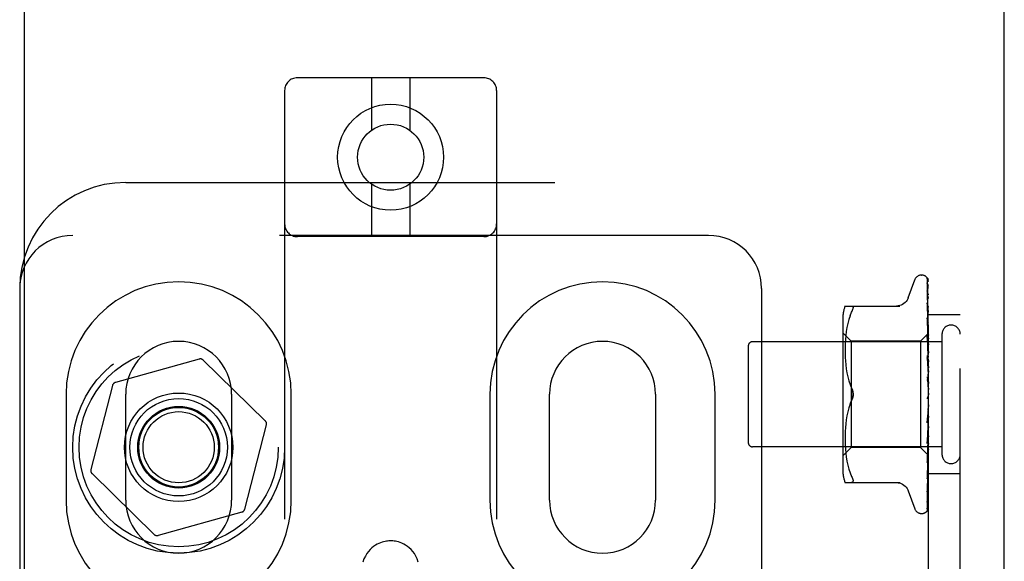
# Model space of a CAD drawing. Header units: inches. Extents: x 0 to 184, y 0 to 119.
# Tile 52 of 113: x 91.84 to 94.16, y 42.29 to 43.57. Entities that reach past the tile are written whole.
import ezdxf

# ---------------------------------------------------------------- set-up
doc = ezdxf.new("R2010")
doc.units = ezdxf.units.IN
doc.header["$LTSCALE"] = 10.121375
doc.header["$MEASUREMENT"] = 0
doc.linetypes.add('HIDDEN', pattern=[0.2, 0.1, -0.1])
doc.layers.get('0').update_dxf_attribs({"linetype": 'CONTINUOUS'})
doc.layers.add('DEFAULT_2', color=8, linetype='HIDDEN')
doc.layers.add('DOOR_ASSEMBLY', color=7, linetype='CONTINUOUS')

msp = doc.modelspace()

# ---------------------------------------------------------------- linework, layer by layer
at = {"color": 3, "linetype": 'Continuous'}
msp.add_line((94.163, 6.54), (94.163, 74.332), dxfattribs=at)
at = {"layer": 'DEFAULT_2', "color": 8, "linetype": 'HIDDEN'}
for p, q in [((92.9353, 43.4331), (92.4953, 43.4331)), ((92.6703, 43.4331), (92.6703, 43.3094)), ((92.7603, 43.4331), (92.7603, 43.3094)), ((92.4653, 43.4031), (92.4653, 37.9026)), ((92.9653, 43.4031), (92.9653, 37.9026)), ((92.0903, 43.186), (94.059, 43.186)), ((92.6703, 43.1819), (92.6703, 43.0581)), ((92.7603, 43.1819), (92.7603, 43.0581)), ((93.984, 37.686), (93.984, 43.186)), ((94.059, 37.686), (94.059, 43.186)), ((93.4653, 43.061), (91.9653, 43.061)), ((92.9353, 43.0581), (92.4953, 43.0581)), ((93.9365, 42.914), (93.9519, 42.9563)), ((93.9675, 42.9672), (93.9684, 42.9672)), ((93.9814, 42.9576), (93.9832, 42.8288)), ((93.9814, 42.9484), (93.9832, 42.8237)), ((91.8403, 42.936), (91.8403, 37.936)), ((93.5903, 42.936), (93.5903, 37.936)), ((93.9813, 42.9301), (93.9814, 42.9297)), ((93.9814, 42.9466), (93.9832, 42.8235)), ((93.9814, 42.9297), (93.9832, 42.8136)), ((93.9814, 42.9268), (93.9832, 42.8133)), ((93.9814, 42.9022), (93.9814, 42.9021)), ((93.9821, 42.8961), (93.9814, 42.9022)), ((93.9814, 42.9021), (93.9832, 42.7989)), ((93.7875, 42.8943), (93.9167, 42.8943)), ((93.7993, 42.8713), (93.8029, 42.8797)), ((93.9814, 42.898), (93.9814, 42.8983)), ((93.9814, 42.8982), (93.9832, 42.7985)), ((93.983, 42.8891), (93.9821, 42.8961)), ((93.782, 42.8656), (93.782, 42.5064)), ((93.7963, 42.8624), (93.7938, 42.853)), ((93.7993, 42.8713), (93.7963, 42.8624)), ((93.9814, 42.8666), (93.9814, 42.8668)), ((93.9814, 42.8668), (93.9832, 42.7801)), ((93.9826, 42.8554), (93.9814, 42.8666)), ((93.9814, 42.862), (93.9832, 42.7796)), ((93.9834, 42.8473), (93.9826, 42.8554)), ((94.059, 42.8735), (93.984, 42.8735)), ((93.7902, 42.834), (93.7891, 42.8246)), ((93.7918, 42.8435), (93.7902, 42.834)), ((93.7938, 42.8531), (93.7917, 42.8435)), ((93.984, 42.841), (93.9834, 42.8473)), ((94.016, 42.81), (93.569, 42.81)), ((93.802, 42.8112), (93.782, 42.8312)), ((93.7884, 42.8157), (93.7879, 42.807)), ((93.7891, 42.8246), (93.7884, 42.8157)), ((93.965, 42.8112), (93.802, 42.8112)), ((93.802, 42.8112), (93.802, 42.5607)), ((93.984, 42.8302), (93.965, 42.8112)), ((93.965, 42.8112), (93.965, 42.5607)), ((93.9814, 42.8249), (93.9832, 42.7578)), ((93.9814, 42.8246), (93.9814, 42.8248)), ((93.983, 42.8076), (93.9814, 42.8246)), ((93.9814, 42.8194), (93.9832, 42.7573)), ((93.9832, 42.8288), (93.9833, 42.8288)), ((93.9832, 42.8288), (93.9833, 42.8288)), ((93.9832, 42.8235), (93.9833, 42.8237)), ((93.9832, 42.8237), (93.9833, 42.8236)), ((93.9832, 42.8133), (93.9833, 42.8136)), ((93.9832, 42.8136), (93.9833, 42.8134)), ((93.984, 42.8267), (93.9833, 42.8237)), ((93.984, 42.8181), (93.9833, 42.8136)), ((93.984, 42.8097), (93.9833, 42.8134)), ((94.016, 42.828), (94.016, 42.544)), ((93.559, 42.8), (93.559, 42.572)), ((93.7876, 42.7988), (93.7875, 42.7903)), ((93.7875, 42.7905), (93.7876, 42.7819)), ((93.7879, 42.8071), (93.7876, 42.7986)), ((93.984, 42.7965), (93.983, 42.8076)), ((93.9832, 42.7989), (93.9833, 42.7986)), ((93.9832, 42.7985), (93.9833, 42.7989)), ((93.984, 42.8048), (93.9833, 42.7989)), ((93.984, 42.7935), (93.9833, 42.7986)), ((93.984, 42.7872), (93.9833, 42.7801)), ((92.2636, 42.7691), (92.0662, 42.714)), ((92.4197, 42.6232), (92.2733, 42.7666)), ((93.7876, 42.7821), (93.7879, 42.7733)), ((93.7879, 42.7735), (93.7884, 42.7644)), ((93.7884, 42.7646), (93.7892, 42.7553)), ((93.9814, 42.7776), (93.9814, 42.7779)), ((93.9814, 42.7779), (93.9832, 42.7329)), ((93.9814, 42.7776), (93.984, 42.7481)), ((93.9814, 42.7719), (93.9832, 42.7324)), ((93.9832, 42.7801), (93.9833, 42.7797)), ((93.9832, 42.7796), (93.9833, 42.7801)), ((93.984, 42.7733), (93.9833, 42.7797)), ((93.984, 42.7659), (93.9833, 42.7579)), ((93.7892, 42.7555), (93.7903, 42.746)), ((93.7903, 42.7462), (93.7918, 42.7366)), ((93.9832, 42.7577), (93.9833, 42.7579)), ((93.9832, 42.7578), (93.9833, 42.7575)), ((93.9832, 42.7573), (93.9832, 42.7577)), ((93.984, 42.75), (93.9833, 42.7575)), ((93.984, 42.7417), (93.9833, 42.7332)), ((93.7918, 42.7367), (93.7937, 42.7272)), ((93.7937, 42.7273), (93.7962, 42.718)), ((93.7962, 42.7181), (93.7993, 42.7091)), ((93.9814, 42.7273), (93.984, 42.6974)), ((93.9814, 42.7209), (93.9824, 42.7128)), ((93.9832, 42.7324), (93.9833, 42.7332)), ((93.9832, 42.7329), (93.9833, 42.7326)), ((93.984, 42.7244), (93.9833, 42.7326)), ((93.984, 42.7155), (93.9833, 42.7067)), ((92.0592, 42.7069), (92.0082, 42.5084)), ((93.7993, 42.7092), (93.8029, 42.7006)), ((91.9496, 42.686), (91.9496, 42.436)), ((92.0903, 42.436), (92.0903, 42.686)), ((92.3403, 42.686), (92.3403, 42.436)), ((92.4809, 42.436), (92.4809, 42.686)), ((92.9496, 42.686), (92.9496, 42.436)), ((93.0903, 42.436), (93.0903, 42.686)), ((93.3403, 42.686), (93.3403, 42.436)), ((93.4809, 42.436), (93.4809, 42.686)), ((93.7993, 42.6628), (93.8029, 42.6714)), ((93.9825, 42.6797), (93.9825, 42.6797)), ((93.983, 42.6804), (93.9831, 42.6805)), ((93.9831, 42.6805), (93.9832, 42.6806)), ((93.9832, 42.6806), (93.9833, 42.6808)), ((93.9832, 42.6806), (93.9832, 42.6806)), ((93.984, 42.6883), (93.9833, 42.6794)), ((93.984, 42.67), (93.9833, 42.6789)), ((93.984, 42.6824), (93.9838, 42.6821)), ((93.7962, 42.6539), (93.7937, 42.6446)), ((93.9832, 42.6522), (93.9814, 42.619)), ((93.9814, 42.6192), (93.984, 42.649)), ((93.9832, 42.6528), (93.9824, 42.6398)), ((93.9832, 42.6528), (93.9833, 42.6519)), ((93.9832, 42.6522), (93.9833, 42.6524)), ((93.984, 42.6609), (93.9833, 42.6524)), ((93.984, 42.6431), (93.9833, 42.6519)), ((93.7903, 42.6259), (93.7892, 42.6165)), ((93.7918, 42.6353), (93.7903, 42.6258)), ((93.7937, 42.6447), (93.7918, 42.6352)), ((93.9824, 42.6398), (93.9814, 42.6252)), ((93.9832, 42.6268), (93.9814, 42.5758)), ((93.9832, 42.6263), (93.9814, 42.5701)), ((93.9832, 42.6268), (93.9833, 42.6261)), ((93.9832, 42.6263), (93.9833, 42.6266)), ((93.984, 42.6345), (93.9833, 42.6266)), ((93.984, 42.6178), (93.9833, 42.6261)), ((92.3714, 42.4151), (92.4224, 42.6136)), ((93.7884, 42.6075), (93.7879, 42.5984)), ((93.7892, 42.6166), (93.7884, 42.6073)), ((93.9814, 42.619), (93.9814, 42.6192)), ((93.9832, 42.6031), (93.9814, 42.5305)), ((93.9832, 42.6026), (93.9814, 42.5254)), ((93.9822, 42.5786), (93.984, 42.5993)), ((93.9832, 42.6031), (93.9833, 42.6025)), ((93.9832, 42.6026), (93.9833, 42.603)), ((93.984, 42.6099), (93.9833, 42.603)), ((93.984, 42.595), (93.9833, 42.6025)), ((93.7876, 42.5901), (93.7875, 42.5815)), ((93.7875, 42.5816), (93.7876, 42.5732)), ((93.7879, 42.5986), (93.7876, 42.5899)), ((93.9832, 42.5824), (93.9814, 42.4909)), ((93.9832, 42.582), (93.9814, 42.4866)), ((93.9814, 42.5703), (93.9822, 42.5786)), ((93.9832, 42.5824), (93.9833, 42.5819)), ((93.9832, 42.582), (93.9833, 42.5823)), ((93.984, 42.5881), (93.9833, 42.5823)), ((93.984, 42.5755), (93.9833, 42.5819)), ((94.016, 42.562), (93.569, 42.562)), ((93.802, 42.5607), (93.782, 42.5407)), ((93.7876, 42.5733), (93.7879, 42.5648)), ((93.7879, 42.5649), (93.7884, 42.5562)), ((93.7884, 42.5563), (93.7891, 42.5473)), ((93.965, 42.5607), (93.802, 42.5607)), ((93.9833, 42.5425), (93.965, 42.5607)), ((93.9814, 42.57), (93.9814, 42.5703)), ((93.9832, 42.5655), (93.9814, 42.4584)), ((93.9832, 42.5652), (93.9814, 42.455)), ((93.9832, 42.5529), (93.9814, 42.4341)), ((93.9832, 42.5655), (93.9833, 42.5651)), ((93.9832, 42.5652), (93.9833, 42.5654)), ((93.9832, 42.5529), (93.9833, 42.5527)), ((93.9832, 42.5527), (93.9833, 42.5529)), ((93.984, 42.5698), (93.9833, 42.5654)), ((93.984, 42.5599), (93.9833, 42.5651)), ((93.984, 42.5557), (93.9833, 42.5529)), ((93.7891, 42.5474), (93.7902, 42.5379)), ((93.7902, 42.538), (93.7918, 42.5284)), ((93.9832, 42.5527), (93.9814, 42.4318)), ((93.9832, 42.5452), (93.9814, 42.4177)), ((93.983, 42.5419), (93.984, 42.5526)), ((93.9832, 42.5452), (93.9833, 42.545)), ((93.9832, 42.5451), (93.9833, 42.5451)), ((93.984, 42.5418), (93.9832, 42.5425)), ((93.9832, 42.5425), (93.9833, 42.5425)), ((93.984, 42.5489), (93.9833, 42.5527)), ((93.7917, 42.5285), (93.7938, 42.5189)), ((93.7938, 42.5189), (93.7963, 42.5095)), ((93.7963, 42.5095), (93.7993, 42.5007)), ((93.9814, 42.5254), (93.9814, 42.5256)), ((93.9834, 42.5047), (93.984, 42.5107)), ((92.0109, 42.4987), (92.1573, 42.3553)), ((93.7993, 42.5007), (93.8029, 42.4922)), ((93.9814, 42.4866), (93.9814, 42.4866)), ((93.9826, 42.4971), (93.9834, 42.5047)), ((94.059, 42.4985), (93.984, 42.4985)), ((93.7875, 42.4776), (93.9167, 42.4776)), ((93.8042, 42.4778), (93.8029, 42.4776)), ((93.9814, 42.4548), (93.9821, 42.4602)), ((93.9365, 42.458), (93.9519, 42.4157)), ((93.9814, 42.4584), (93.9814, 42.4582)), ((93.9814, 42.455), (93.9814, 42.4549)), ((93.9814, 42.4549), (93.9814, 42.4548)), ((93.9814, 42.4318), (93.9813, 42.431)), ((92.3644, 42.4079), (92.167, 42.3528)), ((93.9675, 42.4047), (93.9684, 42.4047)), ((93.9797, 42.4092), (93.9798, 42.4093))]:
    msp.add_line(p, q, dxfattribs=at)
for points in [[(93.9806, 42.9598), (93.9806, 42.9599), (93.9806, 42.9599), (93.9806, 42.9599), (93.9807, 42.9597), (93.9808, 42.9595), (93.981, 42.9591), (93.9811, 42.9586), (93.9813, 42.958), (93.9814, 42.9574), (93.9814, 42.957)], [(93.984, 42.9537), (93.9839, 42.954), (93.9837, 42.9546), (93.9834, 42.9553), (93.9831, 42.9559), (93.9828, 42.9565), (93.9825, 42.957), (93.9822, 42.9575), (93.9819, 42.958), (93.9816, 42.9585), (93.9813, 42.9589), (93.9811, 42.9592), (93.9806, 42.9598)], [(93.9807, 42.9603), (93.9808, 42.96), (93.9811, 42.9595), (93.9812, 42.9589), (93.9813, 42.9582), (93.9814, 42.9576)], [(93.984, 42.9505), (93.9836, 42.9522), (93.9832, 42.9538), (93.9827, 42.9553), (93.9822, 42.9568), (93.9817, 42.9582), (93.9811, 42.9594), (93.9807, 42.9603)], [(93.9812, 42.9478), (93.9812, 42.9479), (93.9811, 42.948), (93.9811, 42.948), (93.9812, 42.9479), (93.9812, 42.9477), (93.9813, 42.9473), (93.9814, 42.9469), (93.9814, 42.9466)], [(93.9812, 42.9495), (93.9813, 42.9493), (93.9814, 42.9488), (93.9814, 42.9484)], [(93.984, 42.9356), (93.9837, 42.9373), (93.9833, 42.9396), (93.9829, 42.9419), (93.9825, 42.944), (93.982, 42.9461), (93.9816, 42.9481), (93.9812, 42.9495)], [(93.9815, 42.9473), (93.9813, 42.9476), (93.9812, 42.9478)], [(93.984, 42.9562), (93.9837, 42.9572), (93.9833, 42.958), (93.9832, 42.9582)], [(93.984, 42.9118), (93.9838, 42.9137), (93.9834, 42.9167), (93.983, 42.9196), (93.9826, 42.9225), (93.9821, 42.9253), (93.9817, 42.9281), (93.9813, 42.9301)], [(93.9814, 42.9271), (93.9813, 42.9272), (93.9813, 42.9273), (93.9813, 42.9272), (93.9814, 42.927), (93.9814, 42.9268)], [(93.982, 42.9259), (93.9817, 42.9263), (93.9815, 42.9267), (93.9814, 42.927), (93.9814, 42.9271)], [(93.984, 42.942), (93.9839, 42.9423), (93.9837, 42.943), (93.9834, 42.9436), (93.9831, 42.9443), (93.9828, 42.9448), (93.9825, 42.9454), (93.9823, 42.9459), (93.982, 42.9464), (93.9815, 42.9473)], [(93.984, 42.9211), (93.9838, 42.9217), (93.9835, 42.9225), (93.9832, 42.9233), (93.9829, 42.924), (93.9825, 42.9247), (93.982, 42.9259)], [(93.9363, 42.9135), (93.9355, 42.9116), (93.9338, 42.9083), (93.9317, 42.9053), (93.9292, 42.9025), (93.9263, 42.9001), (93.9232, 42.898), (93.9198, 42.8964), (93.9162, 42.8952), (93.9126, 42.8945), (93.9089, 42.8943)], [(93.8029, 42.8943), (93.8042, 42.8941), (93.8052, 42.8936), (93.8058, 42.8928), (93.8062, 42.8917), (93.8064, 42.8904)], [(93.8029, 42.8797), (93.8042, 42.8825), (93.8052, 42.8849), (93.8058, 42.887), (93.8062, 42.8888), (93.8064, 42.8904)], [(93.984, 42.8918), (93.9838, 42.8925), (93.9834, 42.8934), (93.9831, 42.8942), (93.9827, 42.895), (93.9824, 42.8957), (93.9821, 42.8963), (93.9818, 42.8969), (93.9816, 42.8975), (93.9815, 42.8979), (93.9814, 42.898)], [(93.984, 42.8799), (93.9838, 42.882), (93.983, 42.8891)], [(93.9825, 42.8586), (93.9822, 42.8593), (93.9819, 42.8599), (93.9817, 42.8605), (93.9816, 42.8611), (93.9814, 42.8615), (93.9814, 42.8618), (93.9814, 42.862)], [(93.984, 42.8552), (93.9838, 42.8556), (93.9835, 42.8564), (93.9832, 42.8572), (93.9825, 42.8586)], [(93.9833, 42.814), (93.9826, 42.8155), (93.9823, 42.8162), (93.982, 42.817), (93.9817, 42.8176), (93.9815, 42.8183), (93.9814, 42.8188), (93.9814, 42.8193), (93.9814, 42.8194)], [(93.984, 42.8299), (93.9837, 42.8295), (93.9835, 42.8293), (93.9834, 42.8291), (93.9833, 42.8289), (93.9832, 42.8288), (93.9832, 42.8288)], [(93.984, 42.8292), (93.9837, 42.829), (93.9835, 42.8289), (93.9834, 42.8288), (93.9833, 42.8287), (93.9832, 42.8288), (93.9832, 42.8288)], [(93.984, 42.8253), (93.9837, 42.8249), (93.9835, 42.8245), (93.9834, 42.8242), (93.9833, 42.8239), (93.9832, 42.8237), (93.9832, 42.8237)], [(93.984, 42.8234), (93.9837, 42.8233), (93.9835, 42.8233), (93.9834, 42.8233), (93.9833, 42.8234), (93.9832, 42.8235)], [(93.984, 42.8157), (93.9837, 42.8152), (93.9835, 42.8147), (93.9834, 42.8143), (93.9833, 42.814), (93.9832, 42.8136), (93.9832, 42.8136)], [(93.984, 42.8126), (93.9837, 42.8127), (93.9835, 42.8127), (93.9834, 42.8129), (93.9833, 42.8131), (93.9832, 42.8133)], [(93.984, 42.8302), (93.9838, 42.8299), (93.9836, 42.8296), (93.9834, 42.8292), (93.9833, 42.8288)], [(93.984, 42.8284), (93.9838, 42.8286), (93.9836, 42.8287), (93.9834, 42.8287), (93.9833, 42.8288)], [(93.984, 42.8215), (93.9838, 42.8221), (93.9836, 42.8226), (93.9834, 42.8231), (93.9833, 42.8236)], [(93.984, 42.8125), (93.9837, 42.8133), (93.9833, 42.814)], [(93.984, 42.8014), (93.9837, 42.8008), (93.9835, 42.8003), (93.9834, 42.7998), (93.9833, 42.7994), (93.9832, 42.799), (93.9832, 42.7989)], [(93.984, 42.7973), (93.9837, 42.7974), (93.9835, 42.7976), (93.9834, 42.7979), (93.9833, 42.7982), (93.9832, 42.7985)], [(93.984, 42.7653), (93.9839, 42.7655), (93.9836, 42.7661), (93.9833, 42.7667), (93.983, 42.7673), (93.9827, 42.7679), (93.9823, 42.7686), (93.982, 42.7692), (93.9818, 42.7699), (93.9816, 42.7706), (93.9814, 42.7713), (93.9814, 42.7719)], [(93.984, 42.7829), (93.9837, 42.7823), (93.9835, 42.7818), (93.9834, 42.7812), (93.9833, 42.7807), (93.9832, 42.7802), (93.9832, 42.7801)], [(93.984, 42.7779), (93.9837, 42.7781), (93.9835, 42.7785), (93.9834, 42.7788), (93.9833, 42.7792), (93.9832, 42.7796)], [(93.984, 42.761), (93.9837, 42.7604), (93.9835, 42.7597), (93.9834, 42.7591), (93.9833, 42.7586), (93.9832, 42.758), (93.9832, 42.7578)], [(93.984, 42.7552), (93.9838, 42.7555), (93.9836, 42.7559), (93.9834, 42.7563), (93.9833, 42.7567), (93.9832, 42.7572), (93.9832, 42.7573)], [(93.984, 42.7155), (93.9839, 42.7157), (93.9837, 42.7161), (93.9834, 42.7165), (93.9832, 42.7168), (93.9829, 42.7172), (93.9826, 42.7176), (93.9824, 42.7181), (93.9821, 42.7186), (93.9819, 42.7192), (93.9816, 42.7199), (93.9815, 42.7205), (93.9814, 42.721)], [(93.984, 42.7363), (93.9837, 42.7357), (93.9835, 42.7351), (93.9834, 42.7344), (93.9833, 42.7338), (93.9832, 42.7332), (93.9832, 42.7329)], [(93.984, 42.73), (93.9837, 42.7304), (93.9835, 42.7309), (93.9834, 42.7314), (93.9833, 42.732), (93.9832, 42.7324)], [(93.8029, 42.7006), (93.8035, 42.6993), (93.8041, 42.698), (93.8046, 42.6966), (93.805, 42.6951), (93.8054, 42.6936), (93.8058, 42.6921), (93.806, 42.6905), (93.8062, 42.689), (93.8063, 42.6875), (93.8064, 42.686)], [(93.8064, 42.686), (93.8063, 42.6884), (93.806, 42.6908), (93.8055, 42.6933), (93.8048, 42.6958), (93.804, 42.6982), (93.8029, 42.7006)], [(93.9824, 42.7128), (93.983, 42.7077), (93.9833, 42.7054)], [(93.984, 42.7098), (93.9837, 42.7092), (93.9835, 42.7086), (93.9834, 42.708), (93.9833, 42.7073), (93.9832, 42.7067), (93.9833, 42.7061)], [(93.9833, 42.7054), (93.9832, 42.706), (93.9833, 42.7067)], [(93.984, 42.7032), (93.9837, 42.7037), (93.9835, 42.7043), (93.9834, 42.7048), (93.9833, 42.7054)], [(93.8029, 42.6714), (93.7993, 42.6628), (93.7962, 42.6539)], [(93.8029, 42.6714), (93.804, 42.6738), (93.8048, 42.6762), (93.8055, 42.6787), (93.806, 42.6812), (93.8063, 42.6836), (93.8064, 42.686)], [(93.8049, 42.6764), (93.8043, 42.6747), (93.8037, 42.673), (93.8029, 42.6714)], [(93.8064, 42.686), (93.8063, 42.6841), (93.8061, 42.6821), (93.8058, 42.6802), (93.8054, 42.6783)], [(93.9825, 42.6797), (93.9823, 42.6793), (93.982, 42.6789), (93.9818, 42.6785), (93.9816, 42.678), (93.9815, 42.6774), (93.9814, 42.6768), (93.9814, 42.6762), (93.9814, 42.6756)], [(93.9838, 42.6821), (93.9836, 42.6817), (93.9834, 42.6812), (93.9832, 42.6808), (93.9829, 42.6804), (93.9827, 42.68), (93.9825, 42.6797)], [(93.9833, 42.6807), (93.9832, 42.6806), (93.9832, 42.6806), (93.983, 42.6804), (93.9829, 42.6802), (93.9827, 42.68), (93.9825, 42.6797)], [(93.9825, 42.6797), (93.9825, 42.6798), (93.9826, 42.6799), (93.9827, 42.68), (93.9828, 42.6801)], [(93.9828, 42.6802), (93.9829, 42.6803), (93.983, 42.6803)], [(93.9838, 42.6821), (93.9837, 42.6819), (93.9835, 42.6813), (93.9834, 42.6807), (93.9833, 42.6801), (93.9832, 42.6795), (93.9833, 42.6789)], [(93.984, 42.6758), (93.9837, 42.6764), (93.9835, 42.6769), (93.9834, 42.6776), (93.9833, 42.6782), (93.9832, 42.6788), (93.9833, 42.6794)], [(93.9833, 42.6808), (93.9834, 42.6808), (93.9835, 42.6809), (93.9836, 42.681), (93.9837, 42.6812), (93.9838, 42.6813), (93.9839, 42.6815), (93.984, 42.6816)], [(93.984, 42.6552), (93.9837, 42.6547), (93.9835, 42.6542), (93.9834, 42.6537), (93.9833, 42.6531), (93.9832, 42.6528)], [(93.984, 42.6487), (93.9837, 42.6493), (93.9835, 42.65), (93.9834, 42.6506), (93.9833, 42.6512), (93.9832, 42.6518), (93.9832, 42.6522)], [(93.9814, 42.6252), (93.9814, 42.6253), (93.9815, 42.6259), (93.9816, 42.6266), (93.9819, 42.6273), (93.9821, 42.6279), (93.9824, 42.6285), (93.9827, 42.629), (93.983, 42.6295), (93.9836, 42.6305)], [(93.984, 42.6291), (93.9837, 42.6287), (93.9835, 42.6283), (93.9834, 42.6278), (93.9833, 42.6272), (93.9832, 42.6268)], [(93.984, 42.623), (93.9837, 42.6237), (93.9835, 42.6243), (93.9834, 42.6249), (93.9833, 42.6255), (93.9832, 42.6261), (93.9832, 42.6263)], [(93.9836, 42.6305), (93.9839, 42.631), (93.984, 42.6313)], [(93.984, 42.605), (93.9837, 42.6047), (93.9835, 42.6044), (93.9834, 42.604), (93.9833, 42.6035), (93.9832, 42.6031)], [(93.984, 42.5996), (93.9837, 42.6002), (93.9835, 42.6008), (93.9834, 42.6014), (93.9833, 42.602), (93.9832, 42.6025), (93.9832, 42.6026)], [(93.9814, 42.5758), (93.9814, 42.5759), (93.9814, 42.5765), (93.9816, 42.5771), (93.9818, 42.5778), (93.9821, 42.5785), (93.9824, 42.5792), (93.9827, 42.5799)], [(93.9827, 42.5799), (93.9834, 42.5813), (93.9837, 42.582), (93.984, 42.5826)], [(93.984, 42.5839), (93.9837, 42.5837), (93.9835, 42.5835), (93.9834, 42.5831), (93.9833, 42.5828), (93.9832, 42.5824)], [(93.984, 42.5793), (93.9837, 42.5799), (93.9835, 42.5804), (93.9834, 42.581), (93.9833, 42.5815), (93.9832, 42.5819), (93.9832, 42.582)], [(93.984, 42.5665), (93.9837, 42.5664), (93.9835, 42.5662), (93.9834, 42.566), (93.9833, 42.5658), (93.9832, 42.5655)], [(93.984, 42.5628), (93.9837, 42.5634), (93.9835, 42.5639), (93.9834, 42.5643), (93.9833, 42.5647), (93.9832, 42.5651), (93.9832, 42.5652)], [(93.984, 42.5533), (93.9837, 42.5534), (93.9835, 42.5533), (93.9834, 42.5533), (93.9833, 42.5531), (93.9832, 42.5529)], [(93.9832, 42.5425), (93.9814, 42.4134), (93.9814, 42.413), (93.9813, 42.4126), (93.9812, 42.4122), (93.9812, 42.4119), (93.9811, 42.4115), (93.9809, 42.4112), (93.9808, 42.4108), (93.9806, 42.4105), (93.9805, 42.4103), (93.9803, 42.41), (93.9801, 42.4097), (93.98, 42.4095), (93.9798, 42.4094), (93.9798, 42.4093), (93.9797, 42.4092), (93.9797, 42.4092)], [(93.9814, 42.5256), (93.9817, 42.5288), (93.983, 42.5419)], [(93.9814, 42.5305), (93.9814, 42.5309), (93.9815, 42.5313), (93.9816, 42.5319), (93.9819, 42.5326), (93.9822, 42.5333), (93.9825, 42.5341)], [(93.9825, 42.5341), (93.9832, 42.5357), (93.9836, 42.5365), (93.984, 42.5373), (93.984, 42.5375)], [(93.984, 42.5509), (93.9837, 42.5513), (93.9835, 42.5517), (93.9834, 42.5521), (93.9833, 42.5524), (93.9832, 42.5527), (93.9832, 42.5527)], [(93.984, 42.545), (93.9837, 42.5451), (93.9835, 42.5452), (93.9834, 42.5453), (93.9833, 42.5452), (93.9832, 42.5452)], [(93.984, 42.5437), (93.9837, 42.5441), (93.9835, 42.5444), (93.9834, 42.5447), (93.9833, 42.5449), (93.9832, 42.545), (93.9832, 42.5451)], [(93.984, 42.5463), (93.9838, 42.546), (93.9836, 42.5457), (93.9834, 42.5454), (93.9833, 42.5451)], [(93.984, 42.5429), (93.9838, 42.5434), (93.9836, 42.5439), (93.9834, 42.5444), (93.9833, 42.545)], [(93.984, 42.542), (93.9838, 42.5421), (93.9836, 42.5422), (93.9834, 42.5423), (93.9833, 42.5425)], [(93.8029, 42.4922), (93.8042, 42.4895), (93.8052, 42.487), (93.8058, 42.4849), (93.8062, 42.4831), (93.8064, 42.4815)], [(93.9814, 42.4866), (93.9817, 42.4894), (93.9826, 42.4971)], [(93.9814, 42.4909), (93.9814, 42.4909), (93.9814, 42.491), (93.9814, 42.4913), (93.9815, 42.4916), (93.9817, 42.4921), (93.9819, 42.4927), (93.9822, 42.4933), (93.9825, 42.494), (93.9831, 42.4954)], [(93.9831, 42.4954), (93.9835, 42.4962), (93.9838, 42.4971), (93.984, 42.4976)], [(93.8042, 42.4778), (93.8052, 42.4784), (93.8058, 42.4792), (93.8062, 42.4802), (93.8064, 42.4815)], [(93.9089, 42.4776), (93.9126, 42.4774), (93.9162, 42.4767), (93.9198, 42.4755), (93.9232, 42.4739), (93.9263, 42.4719), (93.9292, 42.4694), (93.9317, 42.4667), (93.9338, 42.4636), (93.9355, 42.4604), (93.9363, 42.4584)], [(93.9814, 42.4582), (93.9814, 42.4582), (93.9814, 42.4584), (93.9816, 42.4588), (93.9817, 42.4592), (93.982, 42.4597), (93.9823, 42.4603), (93.9826, 42.461), (93.9829, 42.4617), (93.9833, 42.4625), (93.9836, 42.4634), (93.984, 42.4643), (93.984, 42.4645)], [(93.9821, 42.4602), (93.9826, 42.4634), (93.983, 42.4666), (93.9834, 42.4699), (93.9838, 42.4731), (93.984, 42.4752)], [(93.9813, 42.431), (93.9816, 42.4327), (93.9821, 42.4351), (93.9825, 42.4376), (93.983, 42.4401), (93.9834, 42.4427), (93.9838, 42.4453), (93.984, 42.4472)], [(93.9823, 42.4353), (93.9826, 42.4358), (93.9829, 42.4365), (93.9832, 42.4371), (93.9835, 42.4378), (93.9838, 42.4386), (93.984, 42.4392)], [(93.9796, 42.4091), (93.9804, 42.4099), (93.9813, 42.411), (93.982, 42.4122), (93.9826, 42.4134), (93.9831, 42.4146), (93.9836, 42.4159), (93.984, 42.4174)], [(93.98, 42.4096), (93.9802, 42.4097), (93.9803, 42.4098), (93.9804, 42.41), (93.9806, 42.4102), (93.9807, 42.4103), (93.9809, 42.4105), (93.9811, 42.4107), (93.9812, 42.4109), (93.9814, 42.4112), (93.9816, 42.4114), (93.9818, 42.4116), (93.9819, 42.4119), (93.9821, 42.4122), (93.9823, 42.4124), (93.9825, 42.4127), (93.9826, 42.413), (93.9828, 42.4133), (93.983, 42.4136), (93.9832, 42.4139), (93.9833, 42.4143), (93.9835, 42.4146), (93.9836, 42.415), (93.9838, 42.4153), (93.9839, 42.4157), (93.984, 42.4159)], [(93.9814, 42.4189), (93.9814, 42.4185), (93.9813, 42.418), (93.9812, 42.4175), (93.9811, 42.4172), (93.981, 42.4169), (93.9809, 42.4169)], [(93.9809, 42.4169), (93.9809, 42.4169), (93.9809, 42.4169), (93.981, 42.417), (93.9812, 42.4173), (93.9817, 42.4181)], [(93.9811, 42.416), (93.9814, 42.4171), (93.9819, 42.4188), (93.9824, 42.4205), (93.9829, 42.4223), (93.9833, 42.4241), (93.9837, 42.4261), (93.984, 42.4277)], [(93.9814, 42.4177), (93.9813, 42.4172), (93.9812, 42.4166), (93.9811, 42.4161), (93.9811, 42.416)], [(93.9813, 42.4333), (93.9813, 42.4333), (93.9813, 42.4332), (93.9813, 42.4333), (93.9814, 42.4335), (93.9815, 42.4338), (93.9817, 42.4342), (93.9823, 42.4353)], [(93.9814, 42.4341), (93.9814, 42.4338), (93.9813, 42.4335), (93.9813, 42.4333)], [(93.9817, 42.4181), (93.982, 42.4186), (93.9823, 42.4191), (93.9826, 42.4196), (93.9829, 42.4202), (93.9832, 42.4209), (93.9835, 42.4216), (93.9838, 42.4223), (93.984, 42.4229)], [(93.9798, 42.4093), (93.9799, 42.4094), (93.98, 42.4096)], [(92.7806, 42.2897), (92.7781, 42.2973), (92.7749, 42.3042), (92.7714, 42.3101), (92.7676, 42.3152), (92.7636, 42.3197), (92.7594, 42.3237), (92.755, 42.3271), (92.7506, 42.3301), (92.7463, 42.3325), (92.742, 42.3345), (92.738, 42.3361), (92.7341, 42.3374), (92.7303, 42.3384), (92.7267, 42.3391), (92.7233, 42.3396), (92.7202, 42.3399), (92.7171, 42.34), (92.7141, 42.3401), (92.7112, 42.3399), (92.7082, 42.3397), (92.7052, 42.3393), (92.7021, 42.3388), (92.6988, 42.338), (92.6952, 42.337), (92.6915, 42.3357), (92.6877, 42.3342), (92.6836, 42.3322), (92.6794, 42.3298), (92.6752, 42.3269), (92.671, 42.3235), (92.6669, 42.3197), (92.663, 42.3152), (92.6592, 42.3101), (92.6557, 42.3043), (92.6525, 42.2974), (92.65, 42.2897)]]:
    msp.add_lwpolyline(points, dxfattribs=at)
for centre, radius in [((92.7153, 43.2456), 0.125), ((92.7153, 43.2456), 0.078), ((92.2153, 42.561), 0.25), ((92.2153, 42.561), 0.235), ((92.2153, 42.561), 0.128), ((92.2153, 42.561), 0.115), ((92.2153, 42.561), 0.0965), ((92.2153, 42.561), 0.095), ((92.2153, 42.561), 0.094), ((92.2153, 42.561), 0.084)]:
    msp.add_circle(centre, radius, dxfattribs=at)
for centre, radius, start, end in [((92.4953, 43.4031), 0.03, 90, 180), ((92.9353, 43.4031), 0.03, 0, 90), ((92.0903, 42.936), 0.25, 90, 180), ((92.4953, 43.0881), 0.03, 180, 270), ((92.9353, 43.0881), 0.03, 270, 360), ((91.9653, 42.936), 0.125, 90, 180), ((93.4653, 42.936), 0.125, 0, 90), ((92.2153, 42.686), 0.2656, 0, 180), ((93.2153, 42.686), 0.2656, 0, 180), ((93.9675, 42.9506), 0.0167, 90, 160), ((93.9684, 42.9506), 0.0167, 27.1488, 90), ((93.8596, 42.8656), 0.0776, 157.9239, 180), ((94.0375, 42.828), 0.0215, 0, 180), ((92.2153, 42.686), 0.125, 0, 180), ((93.2153, 42.686), 0.125, 0, 180), ((93.569, 42.8), 0.01, 90, 180), ((92.2663, 42.7595), 0.01, 45.598, 105.5937), ((92.0688, 42.7044), 0.01, 105.5983, 165.5941), ((92.4127, 42.6161), 0.01, 345.5987, 45.5935), ((93.569, 42.572), 0.01, 180, 270), ((94.0375, 42.544), 0.0215, 180, 360), ((92.0179, 42.5059), 0.01, 165.5987, 225.5935), ((93.8596, 42.5064), 0.0776, 180, 202.0761), ((92.2153, 42.436), 0.2656, 180, 360), ((92.2153, 42.436), 0.125, 180, 360), ((92.3617, 42.4176), 0.01, 285.5983, 345.5941), ((93.2153, 42.436), 0.2656, 180, 360), ((93.2153, 42.436), 0.125, 180, 360), ((93.9675, 42.4214), 0.0167, 200, 270), ((93.9684, 42.4214), 0.0167, 270, 312.2353), ((92.1643, 42.3625), 0.01, 225.598, 285.5937)]:
    msp.add_arc(centre, radius, start, end, dxfattribs=at)
at = {"layer": 'DOOR_ASSEMBLY', "color": 3, "linetype": 'Continuous'}
msp.add_line((91.8505, 71.582), (91.8505, 9.29), dxfattribs=at)

doc.saveas('drawing.dxf')
